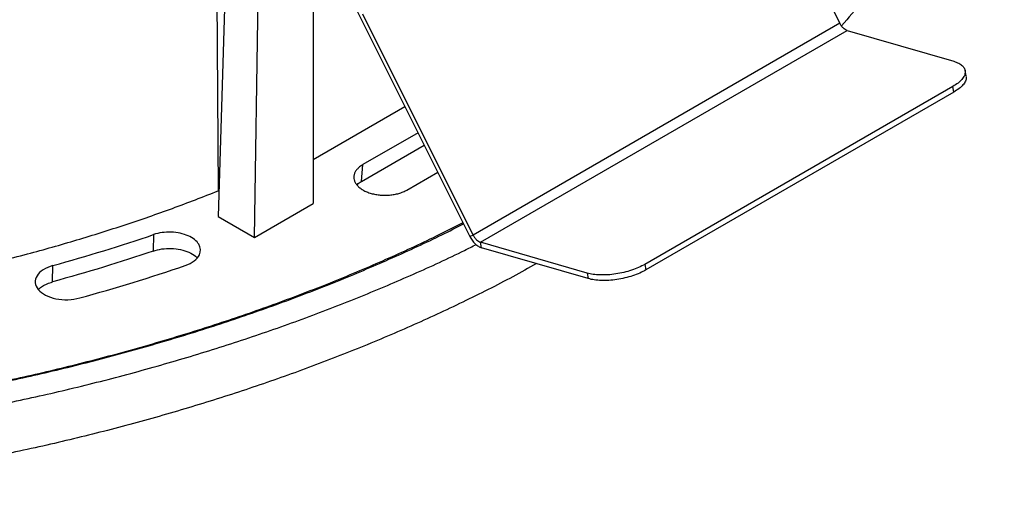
# Model space of a CAD drawing. Header units: millimetres. Extents: x 226 to 954, y 75 to 822.
# Tile 114 of 127: x 902 to 949, y 634 to 658. Entities that reach past the tile are written whole.
import ezdxf

# ---------------------------------------------------------------- set-up
doc = ezdxf.new("R2010")
doc.units = ezdxf.units.MM

msp = doc.modelspace()

# ---------------------------------------------------------------- linework, layer by layer
at = {"color": 179, "linetype": 'Continuous', "lineweight": 25}
for p, q in [((936.015, 668.171), (941.264, 657.656)), ((911.182, 665.182), (911.297, 649.581)), ((911.785, 664.798), (911.288, 648.349)), ((913.044, 647.335), (913.286, 663.499)), ((915.872, 660.68), (915.872, 648.968)), ((923.422, 647.392), (917.873, 658.508)), ((923.586, 647.451), (918.272, 658.098)), ((941.264, 657.656), (923.586, 647.451)), ((923.947, 647.103), (941.624, 657.309)), ((941.624, 657.309), (946.764, 655.821)), ((947.365, 655.115), (947.313, 655.383)), ((946.722, 654.608), (931.872, 646.036)), ((946.773, 654.341), (931.924, 645.768)), ((946.773, 654.341), (946.722, 654.608)), ((915.872, 651.09), (920.3, 653.646)), ((920.932, 652.379), (918.275, 650.845)), ((918.201, 650.028), (921.232, 651.778)), ((918.201, 650.028), (918.275, 650.845)), ((920.396, 649.62), (921.881, 650.477)), ((918.275, 649.622), (918.278, 649.62)), ((913.044, 647.335), (915.872, 648.968)), ((911.288, 648.349), (913.044, 647.335)), ((908.178, 647.471), (908.152, 646.68)), ((923.422, 647.392), (923.586, 647.451)), ((929.086, 645.616), (923.947, 647.103)), ((923.998, 646.836), (923.947, 647.103)), ((929.137, 645.349), (923.998, 646.836)), ((903.303, 645.192), (903.326, 645.981)), ((931.872, 646.036), (931.924, 645.768)), ((929.086, 645.616), (929.137, 645.349))]:
    msp.add_line(p, q, dxfattribs=at)
for points, knots in [([(949.204, 676.521), (949.19, 675.903), (949.163, 674.668), (948.943, 672.818), (948.593, 670.975), (948.1, 669.143), (947.472, 667.336), (946.713, 665.557), (945.827, 663.81), (944.812, 662.086), (943.658, 660.379), (942.51, 658.855), (941.688, 657.913), (941.348, 657.523)], [0, 0, 0, 0, 0.094023, 0.188045, 0.282068, 0.376091, 0.470114, 0.562458, 0.654802, 0.747146, 0.83949, 0.933512, 1, 1, 1, 1]), ([(941.624, 657.309), (941.591, 657.321), (941.525, 657.347), (941.425, 657.428), (941.334, 657.532), (941.287, 657.614), (941.264, 657.656)], [0, 0, 0, 0, 0.250001, 0.499997, 0.749997, 1, 1, 1, 1]), ([(946.764, 655.821), (946.848, 655.792), (947.017, 655.734), (947.192, 655.611), (947.3, 655.466), (947.332, 655.303), (947.289, 655.129), (947.169, 654.95), (946.984, 654.773), (946.809, 654.663), (946.722, 654.608)], [0, 0, 0, 0, 0.125001, 0.249999, 0.375, 0.5, 0.625, 0.75, 0.875, 1, 1, 1, 1]), ([(947.355, 655.113), (947.362, 655.087), (947.383, 655.008), (947.337, 654.861), (947.221, 654.683), (947.035, 654.505), (946.86, 654.396), (946.773, 654.341)], [0, 0, 0, 0, 0.109002, 0.331752, 0.554501, 0.777251, 1, 1, 1, 1]), ([(918.275, 650.845), (918.247, 650.827), (918.19, 650.793), (918.115, 650.737), (918.049, 650.679), (917.991, 650.618), (917.943, 650.556), (917.903, 650.492), (917.873, 650.428), (917.851, 650.363), (917.839, 650.298), (917.833, 650.211), (917.847, 650.102), (917.899, 649.972), (917.988, 649.846), (918.111, 649.726), (918.22, 649.657), (918.275, 649.622)], [0, 0, 0, 0, 0.052515, 0.104472, 0.155872, 0.206716, 0.257007, 0.306744, 0.35593, 0.404566, 0.452653, 0.500193, 0.595753, 0.693503, 0.793453, 0.895616, 1, 1, 1, 1]), ([(825.787, 649.866), (826.535, 649.444), (828.032, 648.602), (830.397, 647.412), (832.844, 646.279), (835.376, 645.21), (837.971, 644.212), (840.623, 643.287), (843.326, 642.433), (846.09, 641.647), (848.927, 640.927), (851.833, 640.275), (854.804, 639.694), (857.816, 639.189), (860.864, 638.76), (863.923, 638.412), (866.987, 638.142), (870.049, 637.951), (873.124, 637.836), (876.222, 637.797), (879.339, 637.837), (882.469, 637.956), (885.587, 638.155), (888.687, 638.432), (891.744, 638.786), (894.753, 639.214), (897.71, 639.714), (900.626, 640.286), (903.515, 640.935), (906.369, 641.66), (909.181, 642.462), (911.93, 643.335), (914.609, 644.276), (917.2, 645.278), (919.693, 646.34), (921.665, 647.243), (922.778, 647.813), (923.123, 647.99)], [0, 0, 0, 0, 0.0292468, 0.0584937, 0.0877405, 0.1169873, 0.1462342, 0.1749588, 0.2036834, 0.2324081, 0.2611327, 0.2903796, 0.3196264, 0.3488732, 0.37812, 0.4073669, 0.4360915, 0.4648162, 0.4935408, 0.5222655, 0.5515123, 0.5807591, 0.610006, 0.6392528, 0.6684996, 0.6972243, 0.7259489, 0.7546735, 0.7833982, 0.812645, 0.8418919, 0.8711387, 0.9003855, 0.9296324, 0.958357, 0.9870817, 1, 1, 1, 1]), ([(923.096, 648.044), (922.668, 647.825), (921.461, 647.206), (919.378, 646.255), (916.86, 645.188), (914.275, 644.195), (911.634, 643.273), (908.943, 642.423), (906.191, 641.641), (903.366, 640.924), (900.472, 640.274), (897.513, 639.696), (894.514, 639.193), (891.479, 638.766), (888.433, 638.419), (885.382, 638.151), (882.332, 637.96), (879.271, 637.845), (876.185, 637.807), (873.081, 637.846), (869.964, 637.965), (866.859, 638.163), (863.773, 638.44), (860.729, 638.792), (857.732, 639.218), (854.788, 639.716), (851.883, 640.286), (849.007, 640.932), (846.166, 641.654), (843.365, 642.453), (840.628, 643.321), (837.959, 644.259), (835.381, 645.257), (832.894, 646.312), (830.505, 647.423), (828.195, 648.589), (826.731, 649.413), (825.999, 649.825)], [0, 0, 0, 0, 0.0160581, 0.0452428, 0.0744275, 0.1036122, 0.1322758, 0.1609394, 0.189603, 0.2182666, 0.2474513, 0.2766359, 0.3058206, 0.3350053, 0.36419, 0.3928536, 0.4215172, 0.4501808, 0.4788444, 0.5080291, 0.5372138, 0.5663984, 0.5955831, 0.6247678, 0.6534314, 0.682095, 0.7107586, 0.7394222, 0.7686069, 0.7977916, 0.8269762, 0.8561609, 0.8853456, 0.9140092, 0.9426728, 0.9713364, 1, 1, 1, 1]), ([(900.773, 646.206), (901.215, 646.316), (902.47, 646.627), (904.486, 647.206), (906.819, 647.937), (909.097, 648.724), (910.563, 649.296), (911.297, 649.581)], [0, 0, 0, 0, 0.119706, 0.339779, 0.559853, 0.779926, 1, 1, 1, 1]), ([(917.985, 649.866), (917.992, 649.874), (918.046, 649.935), (918.129, 649.985), (918.201, 650.028)], [0, 0, 0, 0, 0.139433, 1, 1, 1, 1]), ([(918.278, 649.62), (918.308, 649.603), (918.367, 649.571), (918.464, 649.528), (918.565, 649.489), (918.67, 649.456), (918.813, 649.419), (918.962, 649.392), (919.112, 649.375), (919.225, 649.368), (919.375, 649.365), (919.564, 649.373), (919.789, 649.403), (920.007, 649.454), (920.216, 649.525), (920.336, 649.588), (920.396, 649.62)], [0, 0, 0, 0, 0.052515, 0.104472, 0.155872, 0.206716, 0.257007, 0.35593, 0.404566, 0.452653, 0.500193, 0.595753, 0.693503, 0.793453, 0.895616, 1, 1, 1, 1]), ([(824.585, 649.172), (825.351, 648.74), (826.884, 647.878), (829.305, 646.659), (831.81, 645.499), (834.403, 644.405), (837.06, 643.384), (839.775, 642.436), (842.542, 641.562), (845.372, 640.757), (848.276, 640.02), (851.252, 639.352), (854.294, 638.757), (857.378, 638.24), (860.498, 637.802), (863.63, 637.445), (866.767, 637.169), (869.903, 636.973), (873.05, 636.855), (876.223, 636.815), (879.414, 636.856), (882.619, 636.978), (885.811, 637.181), (888.984, 637.466), (892.114, 637.828), (895.196, 638.266), (898.223, 638.778), (901.209, 639.364), (904.166, 640.028), (907.088, 640.771), (909.967, 641.592), (912.782, 642.485), (915.525, 643.449), (918.178, 644.474), (920.728, 645.563), (922.575, 646.403), (923.547, 646.899), (923.732, 646.994)], [0, 0, 0, 0, 0.029429, 0.058857, 0.088286, 0.117714, 0.147143, 0.176046, 0.204949, 0.233852, 0.262756, 0.292184, 0.321613, 0.351041, 0.38047, 0.409899, 0.438802, 0.467705, 0.496608, 0.525511, 0.55494, 0.584368, 0.613797, 0.643226, 0.672654, 0.701557, 0.730461, 0.759364, 0.788267, 0.817695, 0.847124, 0.876553, 0.905981, 0.93541, 0.964313, 0.993216, 1, 1, 1, 1]), ([(910.389, 646.5), (910.466, 646.666), (910.455, 646.842), (910.263, 647.167), (910.085, 647.31), (909.611, 647.518), (909.325, 647.579), (908.731, 647.599), (908.435, 647.558), (908.178, 647.471)], [0, 0, 0, 0, 0.25, 0.25, 0.5, 0.5, 0.75, 0.75, 1, 1, 1, 1]), ([(923.422, 647.392), (923.459, 647.325), (923.533, 647.193), (923.68, 647.027), (923.839, 646.898), (923.945, 646.857), (923.998, 646.836)], [0, 0, 0, 0, 0.250003, 0.500005, 0.749998, 1, 1, 1, 1]), ([(923.586, 647.451), (923.61, 647.409), (923.656, 647.326), (923.748, 647.223), (923.847, 647.142), (923.914, 647.116), (923.947, 647.103)], [0, 0, 0, 0, 0.250003, 0.500003, 0.749999, 1, 1, 1, 1]), ([(926.643, 646.071), (926.265, 645.859), (925.119, 645.218), (923.1, 644.211), (920.598, 643.049), (918.004, 641.956), (915.347, 640.934), (912.632, 639.986), (909.865, 639.112), (907.035, 638.308), (904.131, 637.57), (901.155, 636.903), (898.114, 636.308), (895.03, 635.79), (891.909, 635.352), (888.777, 634.995), (885.64, 634.719), (882.504, 634.523), (879.357, 634.405), (876.184, 634.366), (872.993, 634.406), (869.788, 634.528), (866.596, 634.732), (863.423, 635.016), (860.293, 635.378), (857.212, 635.817), (854.184, 636.328), (851.198, 636.914), (848.241, 637.579), (845.319, 638.321), (842.44, 639.142), (839.626, 640.035), (836.882, 640.999), (834.231, 642.025), (831.674, 643.111), (829.218, 644.253), (826.842, 645.451), (825.337, 646.298), (824.585, 646.722)], [0, 0, 0, 0, 0.013965, 0.042369, 0.070774, 0.099178, 0.127582, 0.155479, 0.183376, 0.211274, 0.239171, 0.267575, 0.295979, 0.324383, 0.352788, 0.381192, 0.409089, 0.436986, 0.464883, 0.49278, 0.521185, 0.549589, 0.577993, 0.606397, 0.634802, 0.662699, 0.690596, 0.718493, 0.74639, 0.774794, 0.803199, 0.831603, 0.860007, 0.888412, 0.916309, 0.944206, 0.972103, 1, 1, 1, 1]), ([(908.152, 646.68), (908.29, 646.718), (908.567, 646.795), (909.033, 646.815), (909.488, 646.761), (909.889, 646.63), (910.165, 646.483), (910.256, 646.371), (910.282, 646.339)], [0, 0, 0, 0, 0.185269, 0.370538, 0.555807, 0.741076, 0.926345, 1, 1, 1, 1]), ([(903.326, 645.981), (902.967, 645.882), (902.69, 645.705), (902.425, 645.272), (902.446, 645.034), (902.789, 644.619), (903.096, 644.46), (903.846, 644.307), (904.258, 644.319), (904.617, 644.418)], [0, 0, 0, 0, 0.25, 0.25, 0.5, 0.5, 0.75, 0.75, 1, 1, 1, 1]), ([(931.872, 646.036), (931.775, 645.984), (931.579, 645.88), (931.231, 645.749), (930.858, 645.644), (930.47, 645.569), (930.084, 645.527), (929.714, 645.521), (929.371, 645.548), (929.181, 645.593), (929.086, 645.616)], [0, 0, 0, 0, 0.125, 0.25, 0.375, 0.5, 0.625, 0.750001, 0.874999, 1, 1, 1, 1]), ([(931.924, 645.768), (931.826, 645.716), (931.631, 645.613), (931.282, 645.482), (930.909, 645.377), (930.521, 645.302), (930.135, 645.26), (929.766, 645.254), (929.422, 645.28), (929.232, 645.326), (929.137, 645.349)], [0, 0, 0, 0, 0.125, 0.25, 0.375, 0.5, 0.625, 0.749999, 0.874999, 1, 1, 1, 1]), ([(902.622, 644.822), (902.627, 644.829), (902.674, 644.888), (902.814, 644.985), (903.035, 645.107), (903.214, 645.164), (903.303, 645.192)], [0, 0, 0, 0, 0.037823, 0.358549, 0.679274, 1, 1, 1, 1])]:
    msp.add_open_spline(points, degree=3, knots=knots, dxfattribs=at)
for points in [[(903.326, 645.981), (904.982, 646.437), (906.597, 646.933), (908.178, 647.471)], [(908.152, 646.68), (906.572, 646.143), (904.958, 645.648), (903.303, 645.192)], [(909.701, 645.978), (910.04, 646.094), (910.287, 646.281), (910.389, 646.5)], [(904.617, 644.418), (906.353, 644.896), (908.045, 645.415), (909.701, 645.978)]]:
    msp.add_open_spline(points, degree=3, dxfattribs=at)

doc.saveas('drawing.dxf')
